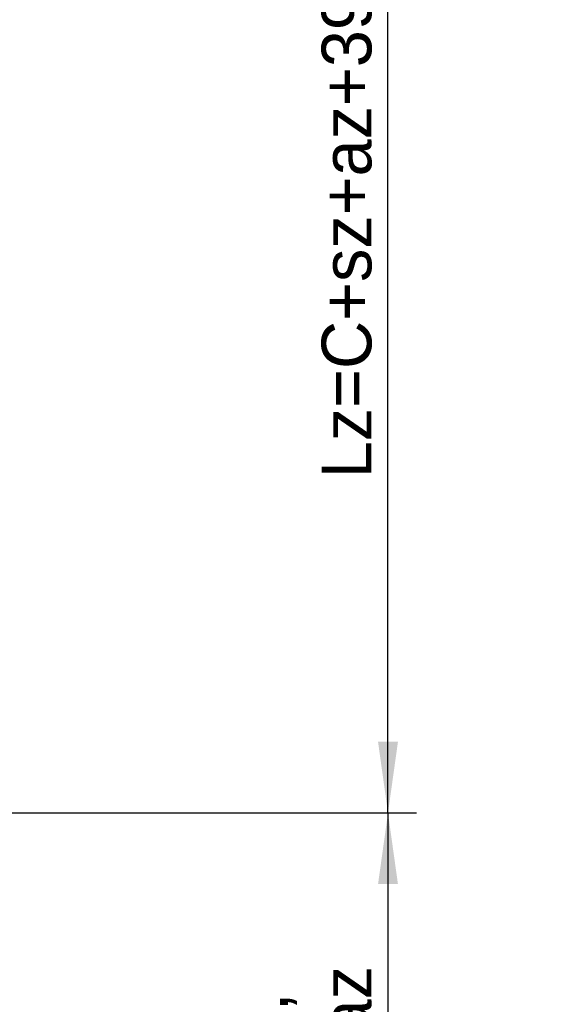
# Model space of a CAD drawing. Header units: millimetres. Extents: x 21 to 401, y 28 to 281.
# Tile 10 of 13: x 282 to 300, y 120 to 154. Entities that reach past the tile are written whole.
import ezdxf

# ---------------------------------------------------------------- set-up
doc = ezdxf.new("R2010")
doc.units = ezdxf.units.MM
doc.linetypes.add('SLD-Durchgehend', pattern=[0])
doc.layers.add('KOPF', color=7, linetype='SLD-Durchgehend')
doc.styles.add('SLDTEXTSTYLE2', font='GIL_____.TTF')
doc.dimstyles.new('SLDDIMSTYLE0', dxfattribs={"dimtxt": 1.75, "dimasz": 2.5, "dimexe": 0, "dimexo": 0.0625, "dimgap": 0.4375, "dimtad": 1, "dimlfac": 50, "dimrnd": 1e-09, "dimzin": 12, "dimdsep": 46, "dimtxsty": 'SLDTEXTSTYLE2', "dimsah": 1, "dimcen": 0.09, "dimadec": 0, "dimazin": 3, "dimtfac": 1, "dimtofl": 0, "dimtmove": 0, "dimatfit": 3, "dimfxl": 1, "dimfrac": 2, "dimtolj": 1, "dimtzin": 12, "dimarcsym": 0})

# ---------------------------------------------------------------- blocks, each defined once
blk = doc.blocks.new('_D_21')
at = {"layer": 'KOPF'}
for p, q in [((280.069, 126.348), (295.609, 126.348)), ((294.609, 126.348), (294.609, 100.348)), ((280.069, 100.348), (295.609, 100.348))]:
    blk.add_line(p, q, dxfattribs=at)
for points in [[(294.609, 126.348), (294.259, 123.848), (294.959, 123.848)], [(294.609, 100.348), (294.959, 102.848), (294.259, 102.848)]]:
    blk.add_solid(points, dxfattribs=at)
at = {"layer": 'KOPF', "char_height": 1.75, "attachment_point": 1, "rotation": 90, "style": 'SLDTEXTSTYLE2'}
for s, insert in [('stroke = sz+az', (292.277, 105.755)), ('Hub, course,', (289.34, 106.77))]:
    blk.add_mtext(s, dxfattribs=dict(at, insert=insert))
blk = doc.blocks.new('_D_22')
at = {"layer": 'KOPF'}
for p, q in [((280.069, 167.848), (295.609, 167.848)), ((294.609, 126.348), (294.609, 167.848)), ((280.069, 126.348), (295.609, 126.348))]:
    blk.add_line(p, q, dxfattribs=at)
for points in [[(294.609, 167.848), (294.259, 165.348), (294.959, 165.348)], [(294.609, 126.348), (294.959, 128.848), (294.259, 128.848)]]:
    blk.add_solid(points, dxfattribs=at)
at = {"layer": 'KOPF', "insert": (292.277, 138.106), "char_height": 1.75, "attachment_point": 1, "rotation": 90, "style": 'SLDTEXTSTYLE2'}
blk.add_mtext('Lz=C+sz+az+395', dxfattribs=at)

msp = doc.modelspace()

# ---------------------------------------------------------------- dimensions: what is measured, and where the dimension line sits
at = {"layer": 'KOPF'}
dim = msp.add_linear_dim(base=(294.60906, 167.848), p1=(280.06906, 126.348), p2=(280.06906, 167.848), angle=90, dimstyle='SLDDIMSTYLE0', dxfattribs=at)
dim.commit()
dim.dimension.update_dxf_attribs({"geometry": '_D_22', "text_midpoint": (294.60906, 147.098), "dimtype": 160})
dim = msp.add_linear_dim(base=(294.60906, 100.348), p1=(280.06906, 126.348), p2=(280.06906, 100.348), angle=90, text='Hub, course,\\Pstroke = sz+az', dimstyle='SLDDIMSTYLE0', dxfattribs=at)
dim.commit()
dim.dimension.update_dxf_attribs({"geometry": '_D_21', "text_midpoint": (294.60906, 113.348), "dimtype": 160})

doc.saveas('drawing.dxf')
